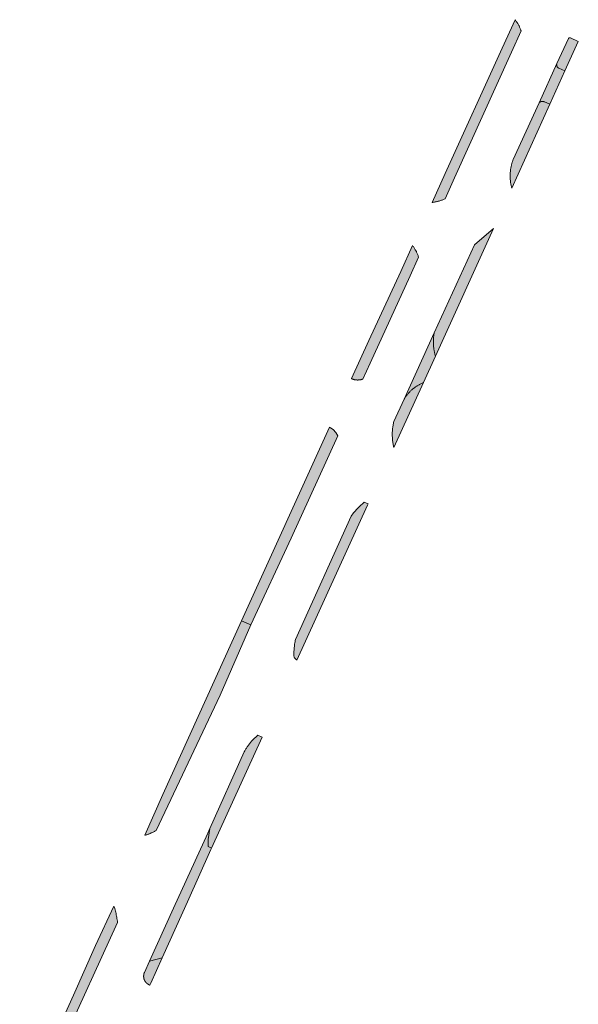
# Model space of a CAD drawing. Extents: x 97094 to 109644, y 463509 to 471969.
# Tile 78 of 256: x 102053 to 102162, y 467683 to 467875. Entities that reach past the tile are written whole.
import ezdxf

# ---------------------------------------------------------------- set-up
doc = ezdxf.new("R2010")
doc.units = 0
doc.layers.add('109 Onkruidbestrijding elementen', color=6, linetype='Continuous', lineweight=20, true_color=0xff00ff)

msp = doc.modelspace()

# ---------------------------------------------------------------- hatches: boundary and pattern name
at = {"layer": '109 Onkruidbestrijding elementen', "true_color": 0xff00ff}
for points in [[(102151.2, 467872.87), (102151.15, 467872.99), (102151.11, 467873.12), (102151.06, 467873.24), (102151.01, 467873.36), (102150.95, 467873.49), (102150.9, 467873.61), (102150.84, 467873.73), (102150.78, 467873.85), (102150.72, 467873.96), (102150.66, 467874.08), (102150.59, 467874.19), (102150.53, 467874.31), (102150.46, 467874.42), (102150.39, 467874.53), (102150.31, 467874.64), (102150.24, 467874.75), (102150.16, 467874.86), (102150.08, 467874.97), (102150, 467875.07), (102147.48, 467869.54), (102136.36, 467845), (102133.8, 467839.36), (102133.95, 467839.38), (102134.11, 467839.41), (102134.26, 467839.44), (102134.41, 467839.47), (102134.57, 467839.5), (102134.72, 467839.53), (102134.87, 467839.57), (102135.02, 467839.61), (102135.17, 467839.65), (102135.32, 467839.7), (102135.46, 467839.75), (102135.61, 467839.8), (102135.76, 467839.85), (102135.9, 467839.91), (102136.05, 467839.97), (102136.19, 467840.03), (102136.33, 467840.1), (102138.18, 467844.17), (102149.3, 467868.71), (102151.2, 467872.87)], [(102160.83, 467871.51), (102160.82, 467871.51), (102160.82, 467871.51), (102160.81, 467871.51), (102160.8, 467871.51), (102160.8, 467871.52), (102160.79, 467871.52), (102160.78, 467871.52), (102160.78, 467871.52), (102160.77, 467871.52), (102160.76, 467871.52), (102160.76, 467871.53), (102160.75, 467871.53), (102160.74, 467871.53), (102160.74, 467871.53), (102160.73, 467871.53), (102160.72, 467871.53), (102160.71, 467871.53), (102160.71, 467871.53), (102160.7, 467871.53), (102160.69, 467871.53), (102160.69, 467871.53), (102160.68, 467871.53), (102160.67, 467871.53), (102160.67, 467871.53), (102160.66, 467871.53), (102160.65, 467871.53), (102160.64, 467871.53), (102160.64, 467871.53), (102160.63, 467871.53), (102160.62, 467871.53), (102160.62, 467871.53), (102160.61, 467871.53), (102160.6, 467871.52), (102160.6, 467871.52), (102160.59, 467871.52), (102160.58, 467871.52), (102160.58, 467871.52), (102160.57, 467871.52), (102160.56, 467871.51), (102160.56, 467871.51), (102160.55, 467871.51), (102160.54, 467871.51), (102160.54, 467871.5), (102160.53, 467871.5), (102160.52, 467871.5), (102160.52, 467871.5), (102160.51, 467871.49), (102160.5, 467871.49), (102160.5, 467871.49), (102160.49, 467871.48), (102160.48, 467871.48), (102160.48, 467871.48), (102160.47, 467871.47), (102160.47, 467871.47), (102160.46, 467871.47), (102160.45, 467871.46), (102160.45, 467871.46), (102160.44, 467871.46), (102160.44, 467871.45), (102160.43, 467871.45), (102160.43, 467871.44), (102160.42, 467871.44), (102160.42, 467871.43), (102160.41, 467871.43), (102158.18, 467866.53), (102158.17, 467866.52), (102158.17, 467866.5), (102158.17, 467866.49), (102158.16, 467866.48), (102158.16, 467866.47), (102158.15, 467866.46), (102158.15, 467866.45), (102158.15, 467866.44), (102158.14, 467866.43), (102158.14, 467866.41), (102158.14, 467866.4), (102158.14, 467866.39), (102158.13, 467866.38), (102158.13, 467866.37), (102158.13, 467866.36), (102158.13, 467866.35), (102158.13, 467866.33), (102158.13, 467866.32), (102158.12, 467866.31), (102158.12, 467866.3), (102158.12, 467866.29), (102158.12, 467866.28), (102158.12, 467866.26), (102158.12, 467866.25), (102158.12, 467866.24), (102158.12, 467866.23), (102158.12, 467866.22), (102158.12, 467866.2), (102158.12, 467866.19), (102158.13, 467866.18), (102158.13, 467866.17), (102158.13, 467866.16), (102158.13, 467866.15), (102158.13, 467866.13), (102158.13, 467866.12), (102158.14, 467866.11), (102158.14, 467866.1), (102158.14, 467866.09), (102158.14, 467866.08), (102158.15, 467866.07), (102158.15, 467866.05), (102158.15, 467866.04), (102158.16, 467866.03), (102158.16, 467866.02), (102158.16, 467866.01), (102158.17, 467866), (102158.17, 467865.99), (102158.18, 467865.98), (102158.18, 467865.97), (102158.19, 467865.96), (102158.19, 467865.94), (102158.2, 467865.93), (102158.2, 467865.92), (102158.21, 467865.91), (102158.21, 467865.9), (102158.22, 467865.89), (102158.23, 467865.88), (102158.23, 467865.87), (102158.24, 467865.86), (102158.24, 467865.85), (102158.25, 467865.84), (102158.26, 467865.83), (102158.27, 467865.82), (102158.27, 467865.82), (102158.28, 467865.81), (102158.29, 467865.8), (102158.3, 467865.79), (102158.3, 467865.78), (102158.31, 467865.77), (102158.32, 467865.76), (102158.33, 467865.75), (102158.34, 467865.75), (102158.34, 467865.74), (102158.35, 467865.73), (102158.36, 467865.72), (102158.37, 467865.71), (102158.38, 467865.71), (102158.39, 467865.7), (102158.4, 467865.69), (102158.41, 467865.68), (102158.42, 467865.68), (102158.43, 467865.67), (102158.44, 467865.66), (102158.45, 467865.66), (102158.46, 467865.65), (102158.47, 467865.65), (102158.48, 467865.64), (102158.49, 467865.63), (102158.5, 467865.63), (102158.51, 467865.62), (102158.52, 467865.62), (102158.53, 467865.61), (102158.54, 467865.61), (102158.55, 467865.6), (102159.75, 467865.06), (102162.35, 467870.79), (102160.83, 467871.51)], [(102155.77, 467859.01), (102156.79, 467858.56), (102159.75, 467865.06), (102158.55, 467865.6), (102158.54, 467865.61), (102158.53, 467865.61), (102158.52, 467865.62), (102158.51, 467865.62), (102158.5, 467865.63), (102158.49, 467865.63), (102158.48, 467865.64), (102158.47, 467865.65), (102158.46, 467865.65), (102158.45, 467865.66), (102158.44, 467865.66), (102158.43, 467865.67), (102158.42, 467865.68), (102158.41, 467865.68), (102158.4, 467865.69), (102158.39, 467865.7), (102158.38, 467865.71), (102158.37, 467865.71), (102158.36, 467865.72), (102158.35, 467865.73), (102158.34, 467865.74), (102158.34, 467865.75), (102158.33, 467865.75), (102158.32, 467865.76), (102158.31, 467865.77), (102158.3, 467865.78), (102158.3, 467865.79), (102158.29, 467865.8), (102158.28, 467865.81), (102158.27, 467865.82), (102158.27, 467865.82), (102158.26, 467865.83), (102158.25, 467865.84), (102158.24, 467865.85), (102158.24, 467865.86), (102158.23, 467865.87), (102158.23, 467865.88), (102158.22, 467865.89), (102158.21, 467865.9), (102158.21, 467865.91), (102158.2, 467865.92), (102158.2, 467865.93), (102158.19, 467865.94), (102158.19, 467865.96), (102158.18, 467865.97), (102158.18, 467865.98), (102158.17, 467865.99), (102158.17, 467866), (102158.16, 467866.01), (102158.16, 467866.02), (102158.16, 467866.03), (102158.15, 467866.04), (102158.15, 467866.05), (102158.15, 467866.07), (102158.14, 467866.08), (102158.14, 467866.09), (102158.14, 467866.1), (102158.14, 467866.11), (102158.13, 467866.12), (102158.13, 467866.13), (102158.13, 467866.15), (102158.13, 467866.16), (102158.13, 467866.17), (102158.13, 467866.18), (102158.12, 467866.19), (102158.12, 467866.2), (102158.12, 467866.22), (102158.12, 467866.23), (102158.12, 467866.24), (102158.12, 467866.25), (102158.12, 467866.26), (102158.12, 467866.28), (102158.12, 467866.29), (102158.12, 467866.3), (102158.12, 467866.31), (102158.13, 467866.32), (102158.13, 467866.33), (102158.13, 467866.35), (102158.13, 467866.36), (102158.13, 467866.37), (102158.13, 467866.38), (102158.14, 467866.39), (102158.14, 467866.4), (102158.14, 467866.41), (102158.14, 467866.43), (102158.15, 467866.44), (102158.15, 467866.45), (102158.15, 467866.46), (102158.16, 467866.47), (102158.16, 467866.48), (102158.17, 467866.49), (102158.17, 467866.5), (102158.17, 467866.52), (102158.18, 467866.53), (102154.68, 467858.85), (102154.69, 467858.86), (102154.71, 467858.87), (102154.72, 467858.88), (102154.73, 467858.89), (102154.74, 467858.9), (102154.75, 467858.91), (102154.76, 467858.92), (102154.78, 467858.93), (102154.79, 467858.94), (102154.8, 467858.95), (102154.81, 467858.96), (102154.83, 467858.97), (102154.84, 467858.98), (102154.85, 467858.98), (102154.86, 467858.99), (102154.88, 467859), (102154.89, 467859.01), (102154.9, 467859.01), (102154.92, 467859.02), (102154.93, 467859.03), (102154.95, 467859.04), (102154.96, 467859.04), (102154.97, 467859.05), (102154.99, 467859.05), (102155, 467859.06), (102155.02, 467859.06), (102155.03, 467859.07), (102155.05, 467859.07), (102155.06, 467859.08), (102155.07, 467859.08), (102155.09, 467859.09), (102155.1, 467859.09), (102155.12, 467859.1), (102155.13, 467859.1), (102155.15, 467859.1), (102155.16, 467859.11), (102155.18, 467859.11), (102155.19, 467859.11), (102155.21, 467859.11), (102155.22, 467859.12), (102155.24, 467859.12), (102155.26, 467859.12), (102155.27, 467859.12), (102155.29, 467859.12), (102155.3, 467859.12), (102155.32, 467859.12), (102155.33, 467859.12), (102155.35, 467859.12), (102155.36, 467859.12), (102155.38, 467859.12), (102155.39, 467859.12), (102155.41, 467859.12), (102155.42, 467859.12), (102155.44, 467859.12), (102155.45, 467859.11), (102155.47, 467859.11), (102155.48, 467859.11), (102155.5, 467859.11), (102155.51, 467859.1), (102155.53, 467859.1), (102155.54, 467859.1), (102155.56, 467859.09), (102155.57, 467859.09), (102155.59, 467859.09), (102155.6, 467859.08), (102155.62, 467859.08), (102155.63, 467859.07), (102155.65, 467859.07), (102155.66, 467859.06), (102155.68, 467859.06), (102155.69, 467859.05), (102155.7, 467859.04), (102155.72, 467859.04), (102155.73, 467859.03), (102155.75, 467859.03), (102155.76, 467859.02), (102155.77, 467859.01)], [(102156.79, 467858.56), (102155.77, 467859.01), (102155.76, 467859.02), (102155.75, 467859.03), (102155.73, 467859.03), (102155.72, 467859.04), (102155.7, 467859.04), (102155.69, 467859.05), (102155.68, 467859.06), (102155.66, 467859.06), (102155.65, 467859.07), (102155.63, 467859.07), (102155.62, 467859.08), (102155.6, 467859.08), (102155.59, 467859.09), (102155.57, 467859.09), (102155.56, 467859.09), (102155.54, 467859.1), (102155.53, 467859.1), (102155.51, 467859.1), (102155.5, 467859.11), (102155.48, 467859.11), (102155.47, 467859.11), (102155.45, 467859.11), (102155.44, 467859.12), (102155.42, 467859.12), (102155.41, 467859.12), (102155.39, 467859.12), (102155.38, 467859.12), (102155.36, 467859.12), (102155.35, 467859.12), (102155.33, 467859.12), (102155.32, 467859.12), (102155.3, 467859.12), (102155.29, 467859.12), (102155.27, 467859.12), (102155.26, 467859.12), (102155.24, 467859.12), (102155.22, 467859.12), (102155.21, 467859.11), (102155.19, 467859.11), (102155.18, 467859.11), (102155.16, 467859.11), (102155.15, 467859.1), (102155.13, 467859.1), (102155.12, 467859.1), (102155.1, 467859.09), (102155.09, 467859.09), (102155.07, 467859.08), (102155.06, 467859.08), (102155.05, 467859.07), (102155.03, 467859.07), (102155.02, 467859.06), (102155, 467859.06), (102154.99, 467859.05), (102154.97, 467859.05), (102154.96, 467859.04), (102154.95, 467859.04), (102154.93, 467859.03), (102154.92, 467859.02), (102154.9, 467859.01), (102154.89, 467859.01), (102154.88, 467859), (102154.86, 467858.99), (102154.85, 467858.98), (102154.84, 467858.98), (102154.83, 467858.97), (102154.81, 467858.96), (102154.8, 467858.95), (102154.79, 467858.94), (102154.78, 467858.93), (102154.76, 467858.92), (102154.75, 467858.91), (102154.74, 467858.9), (102154.73, 467858.89), (102154.72, 467858.88), (102154.71, 467858.87), (102154.69, 467858.86), (102154.68, 467858.85), (102149.65, 467847.79), (102149.6, 467847.65), (102149.54, 467847.5), (102149.49, 467847.36), (102149.45, 467847.21), (102149.4, 467847.06), (102149.36, 467846.91), (102149.32, 467846.76), (102149.28, 467846.61), (102149.25, 467846.46), (102149.21, 467846.31), (102149.19, 467846.16), (102149.16, 467846.01), (102149.13, 467845.85), (102149.11, 467845.7), (102149.09, 467845.55), (102149.08, 467845.39), (102149.06, 467845.24), (102149.05, 467845.09), (102149.05, 467844.93), (102149.04, 467844.78), (102149.04, 467844.62), (102149.04, 467844.47), (102149.04, 467844.31), (102149.04, 467844.16), (102149.05, 467844), (102149.06, 467843.85), (102149.08, 467843.69), (102149.09, 467843.54), (102149.11, 467843.39), (102149.13, 467843.23), (102149.15, 467843.08), (102149.18, 467842.93), (102149.21, 467842.78), (102149.24, 467842.62), (102149.28, 467842.47), (102149.31, 467842.32), (102149.35, 467842.17), (102156.79, 467858.56)], [(102145.77, 467834.29), (102142.06, 467831.13), (102134.22, 467813.91), (102134.19, 467813.75), (102134.17, 467813.59), (102134.14, 467813.43), (102134.12, 467813.27), (102134.1, 467813.1), (102134.09, 467812.94), (102134.08, 467812.78), (102134.07, 467812.62), (102134.06, 467812.45), (102134.05, 467812.29), (102134.05, 467812.12), (102134.05, 467811.96), (102134.06, 467811.8), (102134.06, 467811.63), (102134.07, 467811.47), (102134.09, 467811.31), (102134.1, 467811.15), (102134.12, 467810.98), (102134.14, 467810.82), (102134.17, 467810.66), (102134.19, 467810.5), (102134.22, 467810.34), (102134.25, 467810.18), (102134.29, 467810.02), (102134.33, 467809.86), (102134.37, 467809.7), (102134.41, 467809.54), (102134.46, 467809.38), (102145.77, 467834.29)], [(102131.16, 467828.72), (102131.11, 467828.86), (102131.06, 467828.99), (102131.01, 467829.12), (102130.96, 467829.25), (102130.91, 467829.39), (102130.85, 467829.52), (102130.79, 467829.64), (102130.73, 467829.77), (102130.66, 467829.9), (102130.6, 467830.02), (102130.53, 467830.15), (102130.46, 467830.27), (102130.38, 467830.39), (102130.31, 467830.51), (102130.23, 467830.63), (102130.15, 467830.75), (102130.07, 467830.87), (102129.99, 467830.98), (102127.67, 467825.89), (102121.44, 467812.42), (102118.07, 467804.97), (102118.11, 467804.95), (102118.15, 467804.93), (102118.19, 467804.91), (102118.24, 467804.89), (102118.28, 467804.87), (102118.33, 467804.86), (102118.37, 467804.84), (102118.41, 467804.83), (102118.46, 467804.81), (102118.5, 467804.8), (102118.55, 467804.79), (102118.6, 467804.78), (102118.64, 467804.76), (102118.69, 467804.75), (102118.73, 467804.74), (102118.78, 467804.74), (102118.83, 467804.73), (102118.87, 467804.72), (102118.92, 467804.71), (102118.97, 467804.71), (102119.01, 467804.7), (102119.06, 467804.7), (102119.11, 467804.7), (102119.15, 467804.7), (102119.2, 467804.69), (102119.25, 467804.69), (102119.3, 467804.69), (102119.34, 467804.69), (102119.39, 467804.7), (102119.44, 467804.7), (102119.48, 467804.7), (102119.53, 467804.7), (102119.58, 467804.71), (102119.62, 467804.71), (102119.67, 467804.72), (102119.72, 467804.73), (102119.76, 467804.74), (102119.81, 467804.74), (102119.86, 467804.75), (102119.9, 467804.76), (102119.95, 467804.78), (102119.99, 467804.79), (102120.04, 467804.8), (102120.08, 467804.81), (102120.13, 467804.83), (102120.17, 467804.84), (102120.22, 467804.86), (102120.26, 467804.87), (102121.68, 467807.99), (102129.49, 467825.06), (102131.16, 467828.72)], [(102134.22, 467813.91), (102128.32, 467800.94), (102128.39, 467801.05), (102128.46, 467801.16), (102128.53, 467801.27), (102128.61, 467801.38), (102128.68, 467801.49), (102128.76, 467801.6), (102128.84, 467801.71), (102128.93, 467801.81), (102129.01, 467801.92), (102129.1, 467802.02), (102129.18, 467802.12), (102129.27, 467802.22), (102129.36, 467802.31), (102129.46, 467802.41), (102129.55, 467802.5), (102129.65, 467802.6), (102129.74, 467802.69), (102129.84, 467802.78), (102129.94, 467802.87), (102130.05, 467802.95), (102130.15, 467803.04), (102130.25, 467803.12), (102130.36, 467803.2), (102130.47, 467803.28), (102130.58, 467803.36), (102130.69, 467803.43), (102130.8, 467803.5), (102130.91, 467803.58), (102131.02, 467803.65), (102131.14, 467803.71), (102131.26, 467803.78), (102131.37, 467803.84), (102131.49, 467803.9), (102131.61, 467803.96), (102131.73, 467804.02), (102131.85, 467804.08), (102131.97, 467804.13), (102132.1, 467804.18), (102134.46, 467809.38), (102134.41, 467809.54), (102134.37, 467809.7), (102134.33, 467809.86), (102134.29, 467810.02), (102134.25, 467810.18), (102134.22, 467810.34), (102134.19, 467810.5), (102134.17, 467810.66), (102134.14, 467810.82), (102134.12, 467810.98), (102134.1, 467811.15), (102134.09, 467811.31), (102134.07, 467811.47), (102134.06, 467811.63), (102134.06, 467811.8), (102134.05, 467811.96), (102134.05, 467812.12), (102134.05, 467812.29), (102134.06, 467812.45), (102134.07, 467812.62), (102134.08, 467812.78), (102134.09, 467812.94), (102134.1, 467813.1), (102134.12, 467813.27), (102134.14, 467813.43), (102134.17, 467813.59), (102134.19, 467813.75), (102134.22, 467813.91)], [(102126.33, 467796.57), (102126.28, 467796.38), (102126.25, 467796.2), (102126.21, 467796.01), (102126.18, 467795.82), (102126.15, 467795.64), (102126.12, 467795.45), (102126.1, 467795.26), (102126.08, 467795.07), (102126.07, 467794.88), (102126.05, 467794.69), (102126.04, 467794.5), (102126.04, 467794.31), (102126.04, 467794.12), (102126.04, 467793.93), (102126.04, 467793.75), (102126.05, 467793.56), (102126.06, 467793.37), (102126.07, 467793.18), (102126.09, 467792.99), (102126.1, 467792.8), (102126.13, 467792.61), (102126.15, 467792.42), (102126.18, 467792.24), (102126.22, 467792.05), (102126.25, 467791.86), (102126.29, 467791.68), (102126.33, 467791.49), (102132.1, 467804.18), (102131.97, 467804.13), (102131.85, 467804.08), (102131.73, 467804.02), (102131.61, 467803.96), (102131.49, 467803.9), (102131.37, 467803.84), (102131.26, 467803.78), (102131.14, 467803.71), (102131.02, 467803.65), (102130.91, 467803.58), (102130.8, 467803.5), (102130.69, 467803.43), (102130.58, 467803.36), (102130.47, 467803.28), (102130.36, 467803.2), (102130.25, 467803.12), (102130.15, 467803.04), (102130.05, 467802.95), (102129.94, 467802.87), (102129.84, 467802.78), (102129.74, 467802.69), (102129.65, 467802.6), (102129.55, 467802.5), (102129.46, 467802.41), (102129.36, 467802.31), (102129.27, 467802.22), (102129.18, 467802.12), (102129.1, 467802.02), (102129.01, 467801.92), (102128.93, 467801.81), (102128.84, 467801.71), (102128.76, 467801.6), (102128.68, 467801.49), (102128.61, 467801.38), (102128.53, 467801.27), (102128.46, 467801.16), (102128.39, 467801.05), (102128.32, 467800.94), (102126.33, 467796.57)], [(102115.4, 467793.82), (102115.04, 467794.43), (102114.47, 467795.02), (102113.96, 467795.33), (102113.75, 467795.46), (102096.6, 467757.63), (102098.41, 467756.85), (102106.28, 467773.83), (102115.4, 467793.82)], [(102106.85, 467750.58), (102106.87, 467750.54), (102106.9, 467750.51), (102106.93, 467750.47), (102106.95, 467750.44), (102106.98, 467750.4), (102107.01, 467750.37), (102107.04, 467750.34), (102107.06, 467750.31), (102107.09, 467750.28), (102107.12, 467750.24), (102107.16, 467750.21), (102107.19, 467750.18), (102107.22, 467750.16), (102107.25, 467750.13), (102107.28, 467750.1), (102107.32, 467750.07), (102107.35, 467750.04), (102107.38, 467750.02), (102107.42, 467749.99), (102121.22, 467780.24), (102121.33, 467780.49), (102120.54, 467780.81), (102120.33, 467780.64), (102120.13, 467780.47), (102119.93, 467780.29), (102119.74, 467780.11), (102119.55, 467779.92), (102119.36, 467779.73), (102119.18, 467779.54), (102119, 467779.34), (102118.82, 467779.14), (102118.65, 467778.94), (102118.48, 467778.73), (102118.31, 467778.53), (102118.15, 467778.31), (102117.99, 467778.1), (102107.14, 467754.01), (102107.09, 467753.79), (102107.04, 467753.56), (102107, 467753.33), (102106.97, 467753.11), (102106.94, 467752.88), (102106.91, 467752.65), (102106.89, 467752.42), (102106.87, 467752.19), (102106.85, 467751.96), (102106.84, 467751.73), (102106.83, 467751.5), (102106.83, 467751.27), (102106.83, 467751.04), (102106.84, 467750.81), (102106.85, 467750.58)], [(102077.72, 467715.77), (102077.83, 467715.79), (102077.96, 467715.83), (102078.09, 467715.87), (102078.22, 467715.91), (102078.35, 467715.96), (102078.48, 467716.01), (102078.6, 467716.06), (102078.73, 467716.11), (102078.85, 467716.16), (102078.98, 467716.22), (102079.1, 467716.28), (102079.22, 467716.34), (102079.35, 467716.4), (102079.47, 467716.46), (102079.58, 467716.53), (102079.7, 467716.6), (102079.82, 467716.67), (102079.93, 467716.74), (102092.41, 467743.15), (102098.41, 467756.85), (102096.6, 467757.63), (102081.23, 467723.74), (102077.72, 467715.77)], [(102100.6, 467734.94), (102099.8, 467735.3), (102099.67, 467735.2), (102099.55, 467735.1), (102099.43, 467734.99), (102099.3, 467734.89), (102099.18, 467734.78), (102099.07, 467734.67), (102098.95, 467734.56), (102098.83, 467734.44), (102098.72, 467734.33), (102098.61, 467734.21), (102098.5, 467734.09), (102098.4, 467733.97), (102098.29, 467733.85), (102098.19, 467733.72), (102098.09, 467733.6), (102097.99, 467733.47), (102097.9, 467733.34), (102097.8, 467733.21), (102097.71, 467733.07), (102097.62, 467732.94), (102097.54, 467732.8), (102097.45, 467732.66), (102097.37, 467732.52), (102097.29, 467732.38), (102097.22, 467732.24), (102097.14, 467732.1), (102090.41, 467717.08), (102090.05, 467714.92), (102090.08, 467713.6), (102090.74, 467713.23), (102100.6, 467734.94)], [(102090.74, 467713.23), (102090.08, 467713.6), (102090.05, 467714.92), (102090.41, 467717.08), (102090, 467716.17), (102083.34, 467701.54), (102078.65, 467691.21), (102081.11, 467691.86), (102081.43, 467692.58), (102086.02, 467702.78), (102090.63, 467712.97), (102090.74, 467713.23)], [(102055.03, 467660.47), (102061.53, 467674.94), (102072.38, 467698.77), (102072.35, 467699.02), (102072.32, 467699.26), (102072.28, 467699.51), (102072.24, 467699.76), (102072.2, 467700), (102072.15, 467700.24), (102072.1, 467700.49), (102072.04, 467700.73), (102071.98, 467700.97), (102071.91, 467701.21), (102071.84, 467701.45), (102071.77, 467701.69), (102071.69, 467701.92), (102068.07, 467694.23), (102063.78, 467684.52), (102053.28, 467661.34), (102055.03, 467660.47)], [(102078.89, 467686.92), (102081.11, 467691.86), (102078.65, 467691.21), (102077.62, 467688.95), (102077.61, 467688.92), (102077.6, 467688.89), (102077.59, 467688.86), (102077.58, 467688.83), (102077.57, 467688.8), (102077.56, 467688.77), (102077.55, 467688.75), (102077.54, 467688.72), (102077.54, 467688.69), (102077.53, 467688.66), (102077.52, 467688.63), (102077.52, 467688.6), (102077.51, 467688.57), (102077.51, 467688.54), (102077.5, 467688.51), (102077.5, 467688.48), (102077.49, 467688.45), (102077.49, 467688.42), (102077.49, 467688.39), (102077.48, 467688.36), (102077.48, 467688.33), (102077.48, 467688.3), (102077.48, 467688.26), (102077.48, 467688.23), (102077.48, 467688.2), (102077.48, 467688.17), (102077.48, 467688.14), (102077.48, 467688.11), (102077.49, 467688.08), (102077.49, 467688.05), (102077.49, 467688.02), (102077.5, 467687.99), (102077.5, 467687.96), (102077.51, 467687.93), (102077.51, 467687.9), (102077.52, 467687.87), (102077.52, 467687.84), (102077.53, 467687.81), (102077.54, 467687.78), (102077.54, 467687.75), (102077.55, 467687.72), (102077.56, 467687.69), (102077.57, 467687.67), (102077.58, 467687.64), (102077.59, 467687.61), (102077.6, 467687.58), (102077.61, 467687.55), (102077.62, 467687.52), (102077.64, 467687.5), (102077.65, 467687.47), (102077.66, 467687.44), (102077.68, 467687.41), (102077.69, 467687.39), (102077.7, 467687.36), (102077.72, 467687.33), (102077.73, 467687.31), (102077.75, 467687.28), (102077.77, 467687.25), (102077.78, 467687.23), (102077.8, 467687.2), (102077.82, 467687.18), (102077.84, 467687.15), (102077.85, 467687.13), (102077.87, 467687.11), (102077.89, 467687.08), (102077.91, 467687.06), (102077.93, 467687.03), (102077.95, 467687.01), (102077.97, 467686.99), (102077.99, 467686.97), (102078.01, 467686.95), (102078.04, 467686.92), (102078.06, 467686.9), (102078.08, 467686.88), (102078.1, 467686.86), (102078.13, 467686.84), (102078.15, 467686.82), (102078.17, 467686.8), (102078.2, 467686.79), (102078.22, 467686.77), (102078.25, 467686.75), (102078.27, 467686.73), (102078.3, 467686.71), (102078.32, 467686.7), (102078.35, 467686.68), (102078.37, 467686.67), (102078.4, 467686.65), (102078.43, 467686.64), (102078.45, 467686.62), (102078.48, 467686.61), (102078.51, 467686.59), (102078.53, 467686.58), (102078.56, 467686.57), (102078.59, 467686.56), (102078.62, 467686.54), (102078.65, 467686.53), (102078.68, 467686.52), (102078.7, 467686.51), (102078.89, 467686.92)]]:
    msp.add_hatch(color=6, dxfattribs=at).paths.add_polyline_path(points)

# ---------------------------------------------------------------- linework, layer by layer
at = {"layer": '109 Onkruidbestrijding elementen', "color": 3, "true_color": 0x00ff00}
for points in [[(102151.2, 467872.87), (102151.15, 467872.99), (102151.11, 467873.12), (102151.06, 467873.24), (102151.01, 467873.36), (102150.95, 467873.49), (102150.9, 467873.61), (102150.84, 467873.73), (102150.78, 467873.85), (102150.72, 467873.96), (102150.66, 467874.08), (102150.59, 467874.19), (102150.53, 467874.31), (102150.46, 467874.42), (102150.39, 467874.53), (102150.31, 467874.64), (102150.24, 467874.75), (102150.16, 467874.86), (102150.08, 467874.97), (102150, 467875.07), (102147.48, 467869.54), (102136.36, 467845), (102133.8, 467839.36), (102133.95, 467839.38), (102134.11, 467839.41), (102134.26, 467839.44), (102134.41, 467839.47), (102134.57, 467839.5), (102134.72, 467839.53), (102134.87, 467839.57), (102135.02, 467839.61), (102135.17, 467839.65), (102135.32, 467839.7), (102135.46, 467839.75), (102135.61, 467839.8), (102135.76, 467839.85), (102135.9, 467839.91), (102136.05, 467839.97), (102136.19, 467840.03), (102136.33, 467840.1), (102138.18, 467844.17), (102149.3, 467868.71), (102151.2, 467872.87)], [(102160.83, 467871.51), (102160.82, 467871.51), (102160.82, 467871.51), (102160.81, 467871.51), (102160.8, 467871.51), (102160.8, 467871.52), (102160.79, 467871.52), (102160.78, 467871.52), (102160.78, 467871.52), (102160.77, 467871.52), (102160.76, 467871.52), (102160.76, 467871.53), (102160.75, 467871.53), (102160.74, 467871.53), (102160.74, 467871.53), (102160.73, 467871.53), (102160.72, 467871.53), (102160.71, 467871.53), (102160.71, 467871.53), (102160.7, 467871.53), (102160.69, 467871.53), (102160.69, 467871.53), (102160.68, 467871.53), (102160.67, 467871.53), (102160.67, 467871.53), (102160.66, 467871.53), (102160.65, 467871.53), (102160.64, 467871.53), (102160.64, 467871.53), (102160.63, 467871.53), (102160.62, 467871.53), (102160.62, 467871.53), (102160.61, 467871.53), (102160.6, 467871.52), (102160.6, 467871.52), (102160.59, 467871.52), (102160.58, 467871.52), (102160.58, 467871.52), (102160.57, 467871.52), (102160.56, 467871.51), (102160.56, 467871.51), (102160.55, 467871.51), (102160.54, 467871.51), (102160.54, 467871.5), (102160.53, 467871.5), (102160.52, 467871.5), (102160.52, 467871.5), (102160.51, 467871.49), (102160.5, 467871.49), (102160.5, 467871.49), (102160.49, 467871.48), (102160.48, 467871.48), (102160.48, 467871.48), (102160.47, 467871.47), (102160.47, 467871.47), (102160.46, 467871.47), (102160.45, 467871.46), (102160.45, 467871.46), (102160.44, 467871.46), (102160.44, 467871.45), (102160.43, 467871.45), (102160.43, 467871.44), (102160.42, 467871.44), (102160.42, 467871.43), (102160.41, 467871.43), (102158.18, 467866.53), (102158.17, 467866.52), (102158.17, 467866.5), (102158.17, 467866.49), (102158.16, 467866.48), (102158.16, 467866.47), (102158.15, 467866.46), (102158.15, 467866.45), (102158.15, 467866.44), (102158.14, 467866.43), (102158.14, 467866.41), (102158.14, 467866.4), (102158.14, 467866.39), (102158.13, 467866.38), (102158.13, 467866.37), (102158.13, 467866.36), (102158.13, 467866.35), (102158.13, 467866.33), (102158.13, 467866.32), (102158.12, 467866.31), (102158.12, 467866.3), (102158.12, 467866.29), (102158.12, 467866.28), (102158.12, 467866.26), (102158.12, 467866.25), (102158.12, 467866.24), (102158.12, 467866.23), (102158.12, 467866.22), (102158.12, 467866.2), (102158.12, 467866.19), (102158.13, 467866.18), (102158.13, 467866.17), (102158.13, 467866.16), (102158.13, 467866.15), (102158.13, 467866.13), (102158.13, 467866.12), (102158.14, 467866.11), (102158.14, 467866.1), (102158.14, 467866.09), (102158.14, 467866.08), (102158.15, 467866.07), (102158.15, 467866.05), (102158.15, 467866.04), (102158.16, 467866.03), (102158.16, 467866.02), (102158.16, 467866.01), (102158.17, 467866), (102158.17, 467865.99), (102158.18, 467865.98), (102158.18, 467865.97), (102158.19, 467865.96), (102158.19, 467865.94), (102158.2, 467865.93), (102158.2, 467865.92), (102158.21, 467865.91), (102158.21, 467865.9), (102158.22, 467865.89), (102158.23, 467865.88), (102158.23, 467865.87), (102158.24, 467865.86), (102158.24, 467865.85), (102158.25, 467865.84), (102158.26, 467865.83), (102158.27, 467865.82), (102158.27, 467865.82), (102158.28, 467865.81), (102158.29, 467865.8), (102158.3, 467865.79), (102158.3, 467865.78), (102158.31, 467865.77), (102158.32, 467865.76), (102158.33, 467865.75), (102158.34, 467865.75), (102158.34, 467865.74), (102158.35, 467865.73), (102158.36, 467865.72), (102158.37, 467865.71), (102158.38, 467865.71), (102158.39, 467865.7), (102158.4, 467865.69), (102158.41, 467865.68), (102158.42, 467865.68), (102158.43, 467865.67), (102158.44, 467865.66), (102158.45, 467865.66), (102158.46, 467865.65), (102158.47, 467865.65), (102158.48, 467865.64), (102158.49, 467865.63), (102158.5, 467865.63), (102158.51, 467865.62), (102158.52, 467865.62), (102158.53, 467865.61), (102158.54, 467865.61), (102158.55, 467865.6), (102159.75, 467865.06), (102162.35, 467870.79), (102160.83, 467871.51)], [(102155.77, 467859.01), (102156.79, 467858.56), (102159.75, 467865.06), (102158.55, 467865.6), (102158.54, 467865.61), (102158.53, 467865.61), (102158.52, 467865.62), (102158.51, 467865.62), (102158.5, 467865.63), (102158.49, 467865.63), (102158.48, 467865.64), (102158.47, 467865.65), (102158.46, 467865.65), (102158.45, 467865.66), (102158.44, 467865.66), (102158.43, 467865.67), (102158.42, 467865.68), (102158.41, 467865.68), (102158.4, 467865.69), (102158.39, 467865.7), (102158.38, 467865.71), (102158.37, 467865.71), (102158.36, 467865.72), (102158.35, 467865.73), (102158.34, 467865.74), (102158.34, 467865.75), (102158.33, 467865.75), (102158.32, 467865.76), (102158.31, 467865.77), (102158.3, 467865.78), (102158.3, 467865.79), (102158.29, 467865.8), (102158.28, 467865.81), (102158.27, 467865.82), (102158.27, 467865.82), (102158.26, 467865.83), (102158.25, 467865.84), (102158.24, 467865.85), (102158.24, 467865.86), (102158.23, 467865.87), (102158.23, 467865.88), (102158.22, 467865.89), (102158.21, 467865.9), (102158.21, 467865.91), (102158.2, 467865.92), (102158.2, 467865.93), (102158.19, 467865.94), (102158.19, 467865.96), (102158.18, 467865.97), (102158.18, 467865.98), (102158.17, 467865.99), (102158.17, 467866), (102158.16, 467866.01), (102158.16, 467866.02), (102158.16, 467866.03), (102158.15, 467866.04), (102158.15, 467866.05), (102158.15, 467866.07), (102158.14, 467866.08), (102158.14, 467866.09), (102158.14, 467866.1), (102158.14, 467866.11), (102158.13, 467866.12), (102158.13, 467866.13), (102158.13, 467866.15), (102158.13, 467866.16), (102158.13, 467866.17), (102158.13, 467866.18), (102158.12, 467866.19), (102158.12, 467866.2), (102158.12, 467866.22), (102158.12, 467866.23), (102158.12, 467866.24), (102158.12, 467866.25), (102158.12, 467866.26), (102158.12, 467866.28), (102158.12, 467866.29), (102158.12, 467866.3), (102158.12, 467866.31), (102158.13, 467866.32), (102158.13, 467866.33), (102158.13, 467866.35), (102158.13, 467866.36), (102158.13, 467866.37), (102158.13, 467866.38), (102158.14, 467866.39), (102158.14, 467866.4), (102158.14, 467866.41), (102158.14, 467866.43), (102158.15, 467866.44), (102158.15, 467866.45), (102158.15, 467866.46), (102158.16, 467866.47), (102158.16, 467866.48), (102158.17, 467866.49), (102158.17, 467866.5), (102158.17, 467866.52), (102158.18, 467866.53), (102154.68, 467858.85), (102154.69, 467858.86), (102154.71, 467858.87), (102154.72, 467858.88), (102154.73, 467858.89), (102154.74, 467858.9), (102154.75, 467858.91), (102154.76, 467858.92), (102154.78, 467858.93), (102154.79, 467858.94), (102154.8, 467858.95), (102154.81, 467858.96), (102154.83, 467858.97), (102154.84, 467858.98), (102154.85, 467858.98), (102154.86, 467858.99), (102154.88, 467859), (102154.89, 467859.01), (102154.9, 467859.01), (102154.92, 467859.02), (102154.93, 467859.03), (102154.95, 467859.04), (102154.96, 467859.04), (102154.97, 467859.05), (102154.99, 467859.05), (102155, 467859.06), (102155.02, 467859.06), (102155.03, 467859.07), (102155.05, 467859.07), (102155.06, 467859.08), (102155.07, 467859.08), (102155.09, 467859.09), (102155.1, 467859.09), (102155.12, 467859.1), (102155.13, 467859.1), (102155.15, 467859.1), (102155.16, 467859.11), (102155.18, 467859.11), (102155.19, 467859.11), (102155.21, 467859.11), (102155.22, 467859.12), (102155.24, 467859.12), (102155.26, 467859.12), (102155.27, 467859.12), (102155.29, 467859.12), (102155.3, 467859.12), (102155.32, 467859.12), (102155.33, 467859.12), (102155.35, 467859.12), (102155.36, 467859.12), (102155.38, 467859.12), (102155.39, 467859.12), (102155.41, 467859.12), (102155.42, 467859.12), (102155.44, 467859.12), (102155.45, 467859.11), (102155.47, 467859.11), (102155.48, 467859.11), (102155.5, 467859.11), (102155.51, 467859.1), (102155.53, 467859.1), (102155.54, 467859.1), (102155.56, 467859.09), (102155.57, 467859.09), (102155.59, 467859.09), (102155.6, 467859.08), (102155.62, 467859.08), (102155.63, 467859.07), (102155.65, 467859.07), (102155.66, 467859.06), (102155.68, 467859.06), (102155.69, 467859.05), (102155.7, 467859.04), (102155.72, 467859.04), (102155.73, 467859.03), (102155.75, 467859.03), (102155.76, 467859.02), (102155.77, 467859.01)], [(102156.79, 467858.56), (102155.77, 467859.01), (102155.76, 467859.02), (102155.75, 467859.03), (102155.73, 467859.03), (102155.72, 467859.04), (102155.7, 467859.04), (102155.69, 467859.05), (102155.68, 467859.06), (102155.66, 467859.06), (102155.65, 467859.07), (102155.63, 467859.07), (102155.62, 467859.08), (102155.6, 467859.08), (102155.59, 467859.09), (102155.57, 467859.09), (102155.56, 467859.09), (102155.54, 467859.1), (102155.53, 467859.1), (102155.51, 467859.1), (102155.5, 467859.11), (102155.48, 467859.11), (102155.47, 467859.11), (102155.45, 467859.11), (102155.44, 467859.12), (102155.42, 467859.12), (102155.41, 467859.12), (102155.39, 467859.12), (102155.38, 467859.12), (102155.36, 467859.12), (102155.35, 467859.12), (102155.33, 467859.12), (102155.32, 467859.12), (102155.3, 467859.12), (102155.29, 467859.12), (102155.27, 467859.12), (102155.26, 467859.12), (102155.24, 467859.12), (102155.22, 467859.12), (102155.21, 467859.11), (102155.19, 467859.11), (102155.18, 467859.11), (102155.16, 467859.11), (102155.15, 467859.1), (102155.13, 467859.1), (102155.12, 467859.1), (102155.1, 467859.09), (102155.09, 467859.09), (102155.07, 467859.08), (102155.06, 467859.08), (102155.05, 467859.07), (102155.03, 467859.07), (102155.02, 467859.06), (102155, 467859.06), (102154.99, 467859.05), (102154.97, 467859.05), (102154.96, 467859.04), (102154.95, 467859.04), (102154.93, 467859.03), (102154.92, 467859.02), (102154.9, 467859.01), (102154.89, 467859.01), (102154.88, 467859), (102154.86, 467858.99), (102154.85, 467858.98), (102154.84, 467858.98), (102154.83, 467858.97), (102154.81, 467858.96), (102154.8, 467858.95), (102154.79, 467858.94), (102154.78, 467858.93), (102154.76, 467858.92), (102154.75, 467858.91), (102154.74, 467858.9), (102154.73, 467858.89), (102154.72, 467858.88), (102154.71, 467858.87), (102154.69, 467858.86), (102154.68, 467858.85), (102149.65, 467847.79), (102149.6, 467847.65), (102149.54, 467847.5), (102149.49, 467847.36), (102149.45, 467847.21), (102149.4, 467847.06), (102149.36, 467846.91), (102149.32, 467846.76), (102149.28, 467846.61), (102149.25, 467846.46), (102149.21, 467846.31), (102149.19, 467846.16), (102149.16, 467846.01), (102149.13, 467845.85), (102149.11, 467845.7), (102149.09, 467845.55), (102149.08, 467845.39), (102149.06, 467845.24), (102149.05, 467845.09), (102149.05, 467844.93), (102149.04, 467844.78), (102149.04, 467844.62), (102149.04, 467844.47), (102149.04, 467844.31), (102149.04, 467844.16), (102149.05, 467844), (102149.06, 467843.85), (102149.08, 467843.69), (102149.09, 467843.54), (102149.11, 467843.39), (102149.13, 467843.23), (102149.15, 467843.08), (102149.18, 467842.93), (102149.21, 467842.78), (102149.24, 467842.62), (102149.28, 467842.47), (102149.31, 467842.32), (102149.35, 467842.17), (102156.79, 467858.56)], [(102145.77, 467834.29), (102142.06, 467831.13), (102134.22, 467813.91), (102134.19, 467813.75), (102134.17, 467813.59), (102134.14, 467813.43), (102134.12, 467813.27), (102134.1, 467813.1), (102134.09, 467812.94), (102134.08, 467812.78), (102134.07, 467812.62), (102134.06, 467812.45), (102134.05, 467812.29), (102134.05, 467812.12), (102134.05, 467811.96), (102134.06, 467811.8), (102134.06, 467811.63), (102134.07, 467811.47), (102134.09, 467811.31), (102134.1, 467811.15), (102134.12, 467810.98), (102134.14, 467810.82), (102134.17, 467810.66), (102134.19, 467810.5), (102134.22, 467810.34), (102134.25, 467810.18), (102134.29, 467810.02), (102134.33, 467809.86), (102134.37, 467809.7), (102134.41, 467809.54), (102134.46, 467809.38), (102145.77, 467834.29)], [(102131.16, 467828.72), (102131.11, 467828.86), (102131.06, 467828.99), (102131.01, 467829.12), (102130.96, 467829.25), (102130.91, 467829.39), (102130.85, 467829.52), (102130.79, 467829.64), (102130.73, 467829.77), (102130.66, 467829.9), (102130.6, 467830.02), (102130.53, 467830.15), (102130.46, 467830.27), (102130.38, 467830.39), (102130.31, 467830.51), (102130.23, 467830.63), (102130.15, 467830.75), (102130.07, 467830.87), (102129.99, 467830.98), (102127.67, 467825.89), (102121.44, 467812.42), (102118.07, 467804.97), (102118.11, 467804.95), (102118.15, 467804.93), (102118.19, 467804.91), (102118.24, 467804.89), (102118.28, 467804.87), (102118.33, 467804.86), (102118.37, 467804.84), (102118.41, 467804.83), (102118.46, 467804.81), (102118.5, 467804.8), (102118.55, 467804.79), (102118.6, 467804.78), (102118.64, 467804.76), (102118.69, 467804.75), (102118.73, 467804.74), (102118.78, 467804.74), (102118.83, 467804.73), (102118.87, 467804.72), (102118.92, 467804.71), (102118.97, 467804.71), (102119.01, 467804.7), (102119.06, 467804.7), (102119.11, 467804.7), (102119.15, 467804.7), (102119.2, 467804.69), (102119.25, 467804.69), (102119.3, 467804.69), (102119.34, 467804.69), (102119.39, 467804.7), (102119.44, 467804.7), (102119.48, 467804.7), (102119.53, 467804.7), (102119.58, 467804.71), (102119.62, 467804.71), (102119.67, 467804.72), (102119.72, 467804.73), (102119.76, 467804.74), (102119.81, 467804.74), (102119.86, 467804.75), (102119.9, 467804.76), (102119.95, 467804.78), (102119.99, 467804.79), (102120.04, 467804.8), (102120.08, 467804.81), (102120.13, 467804.83), (102120.17, 467804.84), (102120.22, 467804.86), (102120.26, 467804.87), (102121.68, 467807.99), (102129.49, 467825.06), (102131.16, 467828.72)], [(102134.22, 467813.91), (102128.32, 467800.94), (102128.39, 467801.05), (102128.46, 467801.16), (102128.53, 467801.27), (102128.61, 467801.38), (102128.68, 467801.49), (102128.76, 467801.6), (102128.84, 467801.71), (102128.93, 467801.81), (102129.01, 467801.92), (102129.1, 467802.02), (102129.18, 467802.12), (102129.27, 467802.22), (102129.36, 467802.31), (102129.46, 467802.41), (102129.55, 467802.5), (102129.65, 467802.6), (102129.74, 467802.69), (102129.84, 467802.78), (102129.94, 467802.87), (102130.05, 467802.95), (102130.15, 467803.04), (102130.25, 467803.12), (102130.36, 467803.2), (102130.47, 467803.28), (102130.58, 467803.36), (102130.69, 467803.43), (102130.8, 467803.5), (102130.91, 467803.58), (102131.02, 467803.65), (102131.14, 467803.71), (102131.26, 467803.78), (102131.37, 467803.84), (102131.49, 467803.9), (102131.61, 467803.96), (102131.73, 467804.02), (102131.85, 467804.08), (102131.97, 467804.13), (102132.1, 467804.18), (102134.46, 467809.38), (102134.41, 467809.54), (102134.37, 467809.7), (102134.33, 467809.86), (102134.29, 467810.02), (102134.25, 467810.18), (102134.22, 467810.34), (102134.19, 467810.5), (102134.17, 467810.66), (102134.14, 467810.82), (102134.12, 467810.98), (102134.1, 467811.15), (102134.09, 467811.31), (102134.07, 467811.47), (102134.06, 467811.63), (102134.06, 467811.8), (102134.05, 467811.96), (102134.05, 467812.12), (102134.05, 467812.29), (102134.06, 467812.45), (102134.07, 467812.62), (102134.08, 467812.78), (102134.09, 467812.94), (102134.1, 467813.1), (102134.12, 467813.27), (102134.14, 467813.43), (102134.17, 467813.59), (102134.19, 467813.75), (102134.22, 467813.91)], [(102126.33, 467796.57), (102126.28, 467796.38), (102126.25, 467796.2), (102126.21, 467796.01), (102126.18, 467795.82), (102126.15, 467795.64), (102126.12, 467795.45), (102126.1, 467795.26), (102126.08, 467795.07), (102126.07, 467794.88), (102126.05, 467794.69), (102126.04, 467794.5), (102126.04, 467794.31), (102126.04, 467794.12), (102126.04, 467793.93), (102126.04, 467793.75), (102126.05, 467793.56), (102126.06, 467793.37), (102126.07, 467793.18), (102126.09, 467792.99), (102126.1, 467792.8), (102126.13, 467792.61), (102126.15, 467792.42), (102126.18, 467792.24), (102126.22, 467792.05), (102126.25, 467791.86), (102126.29, 467791.68), (102126.33, 467791.49), (102132.1, 467804.18), (102131.97, 467804.13), (102131.85, 467804.08), (102131.73, 467804.02), (102131.61, 467803.96), (102131.49, 467803.9), (102131.37, 467803.84), (102131.26, 467803.78), (102131.14, 467803.71), (102131.02, 467803.65), (102130.91, 467803.58), (102130.8, 467803.5), (102130.69, 467803.43), (102130.58, 467803.36), (102130.47, 467803.28), (102130.36, 467803.2), (102130.25, 467803.12), (102130.15, 467803.04), (102130.05, 467802.95), (102129.94, 467802.87), (102129.84, 467802.78), (102129.74, 467802.69), (102129.65, 467802.6), (102129.55, 467802.5), (102129.46, 467802.41), (102129.36, 467802.31), (102129.27, 467802.22), (102129.18, 467802.12), (102129.1, 467802.02), (102129.01, 467801.92), (102128.93, 467801.81), (102128.84, 467801.71), (102128.76, 467801.6), (102128.68, 467801.49), (102128.61, 467801.38), (102128.53, 467801.27), (102128.46, 467801.16), (102128.39, 467801.05), (102128.32, 467800.94), (102126.33, 467796.57)], [(102115.4, 467793.82), (102115.04, 467794.43), (102114.47, 467795.02), (102113.96, 467795.33), (102113.75, 467795.46), (102096.6, 467757.63), (102098.41, 467756.85), (102106.28, 467773.83), (102115.4, 467793.82)], [(102106.85, 467750.58), (102106.87, 467750.54), (102106.9, 467750.51), (102106.93, 467750.47), (102106.95, 467750.44), (102106.98, 467750.4), (102107.01, 467750.37), (102107.04, 467750.34), (102107.06, 467750.31), (102107.09, 467750.28), (102107.12, 467750.24), (102107.16, 467750.21), (102107.19, 467750.18), (102107.22, 467750.16), (102107.25, 467750.13), (102107.28, 467750.1), (102107.32, 467750.07), (102107.35, 467750.04), (102107.38, 467750.02), (102107.42, 467749.99), (102121.22, 467780.24), (102121.33, 467780.49), (102120.54, 467780.81), (102120.33, 467780.64), (102120.13, 467780.47), (102119.93, 467780.29), (102119.74, 467780.11), (102119.55, 467779.92), (102119.36, 467779.73), (102119.18, 467779.54), (102119, 467779.34), (102118.82, 467779.14), (102118.65, 467778.94), (102118.48, 467778.73), (102118.31, 467778.53), (102118.15, 467778.31), (102117.99, 467778.1), (102107.14, 467754.01), (102107.09, 467753.79), (102107.04, 467753.56), (102107, 467753.33), (102106.97, 467753.11), (102106.94, 467752.88), (102106.91, 467752.65), (102106.89, 467752.42), (102106.87, 467752.19), (102106.85, 467751.96), (102106.84, 467751.73), (102106.83, 467751.5), (102106.83, 467751.27), (102106.83, 467751.04), (102106.84, 467750.81), (102106.85, 467750.58)], [(102077.72, 467715.77), (102077.83, 467715.79), (102077.96, 467715.83), (102078.09, 467715.87), (102078.22, 467715.91), (102078.35, 467715.96), (102078.48, 467716.01), (102078.6, 467716.06), (102078.73, 467716.11), (102078.85, 467716.16), (102078.98, 467716.22), (102079.1, 467716.28), (102079.22, 467716.34), (102079.35, 467716.4), (102079.47, 467716.46), (102079.58, 467716.53), (102079.7, 467716.6), (102079.82, 467716.67), (102079.93, 467716.74), (102092.41, 467743.15), (102098.41, 467756.85), (102096.6, 467757.63), (102081.23, 467723.74), (102077.72, 467715.77)], [(102100.6, 467734.94), (102099.8, 467735.3), (102099.67, 467735.2), (102099.55, 467735.1), (102099.43, 467734.99), (102099.3, 467734.89), (102099.18, 467734.78), (102099.07, 467734.67), (102098.95, 467734.56), (102098.83, 467734.44), (102098.72, 467734.33), (102098.61, 467734.21), (102098.5, 467734.09), (102098.4, 467733.97), (102098.29, 467733.85), (102098.19, 467733.72), (102098.09, 467733.6), (102097.99, 467733.47), (102097.9, 467733.34), (102097.8, 467733.21), (102097.71, 467733.07), (102097.62, 467732.94), (102097.54, 467732.8), (102097.45, 467732.66), (102097.37, 467732.52), (102097.29, 467732.38), (102097.22, 467732.24), (102097.14, 467732.1), (102090.41, 467717.08), (102090.05, 467714.92), (102090.08, 467713.6), (102090.74, 467713.23), (102100.6, 467734.94)], [(102090.74, 467713.23), (102090.08, 467713.6), (102090.05, 467714.92), (102090.41, 467717.08), (102090, 467716.17), (102083.34, 467701.54), (102078.65, 467691.21), (102081.11, 467691.86), (102081.43, 467692.58), (102086.02, 467702.78), (102090.63, 467712.97), (102090.74, 467713.23)], [(102055.03, 467660.47), (102061.53, 467674.94), (102072.38, 467698.77), (102072.35, 467699.02), (102072.32, 467699.26), (102072.28, 467699.51), (102072.24, 467699.76), (102072.2, 467700), (102072.15, 467700.24), (102072.1, 467700.49), (102072.04, 467700.73), (102071.98, 467700.97), (102071.91, 467701.21), (102071.84, 467701.45), (102071.77, 467701.69), (102071.69, 467701.92), (102068.07, 467694.23), (102063.78, 467684.52), (102053.28, 467661.34), (102055.03, 467660.47)], [(102078.89, 467686.92), (102081.11, 467691.86), (102078.65, 467691.21), (102077.62, 467688.95), (102077.61, 467688.92), (102077.6, 467688.89), (102077.59, 467688.86), (102077.58, 467688.83), (102077.57, 467688.8), (102077.56, 467688.77), (102077.55, 467688.75), (102077.54, 467688.72), (102077.54, 467688.69), (102077.53, 467688.66), (102077.52, 467688.63), (102077.52, 467688.6), (102077.51, 467688.57), (102077.51, 467688.54), (102077.5, 467688.51), (102077.5, 467688.48), (102077.49, 467688.45), (102077.49, 467688.42), (102077.49, 467688.39), (102077.48, 467688.36), (102077.48, 467688.33), (102077.48, 467688.3), (102077.48, 467688.26), (102077.48, 467688.23), (102077.48, 467688.2), (102077.48, 467688.17), (102077.48, 467688.14), (102077.48, 467688.11), (102077.49, 467688.08), (102077.49, 467688.05), (102077.49, 467688.02), (102077.5, 467687.99), (102077.5, 467687.96), (102077.51, 467687.93), (102077.51, 467687.9), (102077.52, 467687.87), (102077.52, 467687.84), (102077.53, 467687.81), (102077.54, 467687.78), (102077.54, 467687.75), (102077.55, 467687.72), (102077.56, 467687.69), (102077.57, 467687.67), (102077.58, 467687.64), (102077.59, 467687.61), (102077.6, 467687.58), (102077.61, 467687.55), (102077.62, 467687.52), (102077.64, 467687.5), (102077.65, 467687.47), (102077.66, 467687.44), (102077.68, 467687.41), (102077.69, 467687.39), (102077.7, 467687.36), (102077.72, 467687.33), (102077.73, 467687.31), (102077.75, 467687.28), (102077.77, 467687.25), (102077.78, 467687.23), (102077.8, 467687.2), (102077.82, 467687.18), (102077.84, 467687.15), (102077.85, 467687.13), (102077.87, 467687.11), (102077.89, 467687.08), (102077.91, 467687.06), (102077.93, 467687.03), (102077.95, 467687.01), (102077.97, 467686.99), (102077.99, 467686.97), (102078.01, 467686.95), (102078.04, 467686.92), (102078.06, 467686.9), (102078.08, 467686.88), (102078.1, 467686.86), (102078.13, 467686.84), (102078.15, 467686.82), (102078.17, 467686.8), (102078.2, 467686.79), (102078.22, 467686.77), (102078.25, 467686.75), (102078.27, 467686.73), (102078.3, 467686.71), (102078.32, 467686.7), (102078.35, 467686.68), (102078.37, 467686.67), (102078.4, 467686.65), (102078.43, 467686.64), (102078.45, 467686.62), (102078.48, 467686.61), (102078.51, 467686.59), (102078.53, 467686.58), (102078.56, 467686.57), (102078.59, 467686.56), (102078.62, 467686.54), (102078.65, 467686.53), (102078.68, 467686.52), (102078.7, 467686.51), (102078.89, 467686.92)]]:
    msp.add_lwpolyline(points, close=True, dxfattribs=at)

doc.saveas('drawing.dxf')
